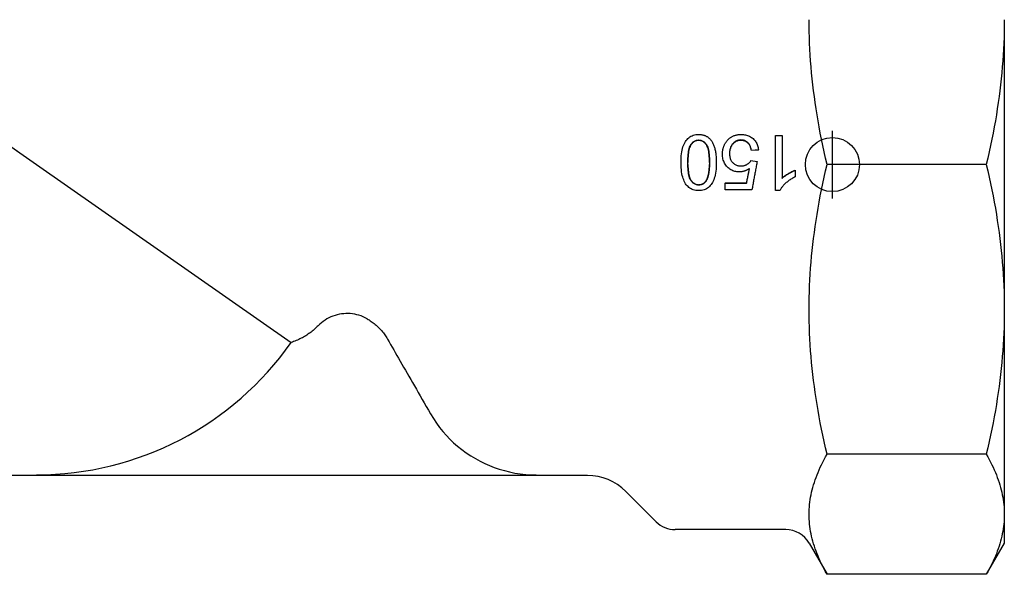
# Model space of a CAD drawing. Header units: millimetres. Extents: x 55 to 338, y -2 to 406.
# Tile 2 of 25: x 107 to 180, y 118 to 159. Entities that reach past the tile are written whole.
import ezdxf

# ---------------------------------------------------------------- set-up
doc = ezdxf.new("R2010")
doc.units = ezdxf.units.MM
doc.layers.add('Detail', color=2, linetype='Continuous')
doc.layers.add('ORIGIN', color=6, linetype='Continuous')

msp = doc.modelspace()

# ---------------------------------------------------------------- linework, layer by layer
at = {"layer": 'Detail'}
for p, q in [((179.849, 158.54), (179.849, 137.109)), ((102.032, 152.248), (108.349, 147.825)), ((162.936, 145.897), (162.936, 149.982)), ((162.936, 149.982), (163.427, 149.982)), ((163.427, 149.982), (163.427, 146.799)), ((161.677, 148.916), (161.161, 148.873)), ((161.677, 148.896), (161.161, 148.854)), ((161.161, 148.854), (161.161, 148.873)), ((161.677, 148.896), (161.677, 148.916)), ((108.349, 147.825), (127.15, 134.66)), ((159.148, 147.992), (159.146, 147.992)), ((161.128, 148.118), (161.588, 148.056)), ((178.517, 147.825), (166.759, 147.825)), ((164.408, 147.407), (164.408, 147.401)), ((164.408, 147.401), (164.408, 146.917)), ((159.213, 146.467), (160.808, 146.467)), ((159.213, 146.467), (159.213, 146.442)), ((159.213, 146.442), (160.808, 146.442)), ((159.213, 145.965), (159.213, 146.442)), ((160.808, 146.467), (160.808, 146.442)), ((161.201, 145.965), (159.213, 145.965)), ((163.253, 145.897), (162.936, 145.897)), ((179.849, 137.109), (179.849, 121.956)), ((178.517, 126.394), (166.759, 126.394)), ((108.349, 124.825), (94.449, 124.825)), ((108.349, 124.825), (108.349, 124.874)), ((145.249, 124.825), (108.349, 124.825)), ((145.249, 124.874), (145.249, 124.825)), ((149.049, 124.825), (145.249, 124.825)), ((151.878, 123.653), (154.12, 121.41)), ((179.849, 121.956), (179.849, 119.825)), ((163.695, 120.825), (155.535, 120.825)), ((165.427, 119.825), (166.759, 117.518)), ((179.849, 119.825), (178.517, 117.518)), ((178.517, 117.518), (166.759, 117.518))]:
    msp.add_line(p, q, dxfattribs=at)
at = {"layer": 'Detail', "flags": 128}
for points in [[(166.759, 147.825), (166.648, 148.296), (166.542, 148.764), (166.442, 149.229), (166.346, 149.69), (166.256, 150.149), (166.17, 150.604), (166.089, 151.057), (166.013, 151.508), (165.942, 151.956), (165.875, 152.402), (165.814, 152.847), (165.756, 153.289), (165.704, 153.73), (165.656, 154.17), (165.612, 154.609), (165.573, 155.047), (165.539, 155.484), (165.509, 155.921), (165.484, 156.357), (165.463, 156.794), (165.447, 157.23), (165.436, 157.666), (165.429, 158.103), (165.427, 158.54)], [(179.849, 158.54), (179.847, 158.103), (179.84, 157.666), (179.829, 157.23), (179.813, 156.794), (179.792, 156.357), (179.767, 155.921), (179.737, 155.484), (179.703, 155.047), (179.664, 154.609), (179.62, 154.17), (179.572, 153.73), (179.52, 153.289), (179.462, 152.847), (179.401, 152.402), (179.334, 151.956), (179.263, 151.508), (179.187, 151.057), (179.106, 150.604), (179.02, 150.149), (178.93, 149.69), (178.834, 149.229), (178.734, 148.764), (178.628, 148.296), (178.517, 147.825)], [(155.963, 147.975), (155.966, 148.15), (155.972, 148.317), (155.984, 148.475), (156, 148.624), (156.02, 148.764), (156.045, 148.896), (156.074, 149.019), (156.108, 149.133), (156.147, 149.24), (156.19, 149.341), (156.237, 149.435), (156.289, 149.523), (156.345, 149.605), (156.406, 149.68), (156.471, 149.749), (156.541, 149.812), (156.615, 149.868), (156.694, 149.916), (156.778, 149.957), (156.866, 149.991), (156.959, 150.017), (157.056, 150.036), (157.158, 150.047), (157.265, 150.05)], [(157.265, 150.05), (157.313, 150.05), (157.36, 150.048), (157.406, 150.044), (157.451, 150.039), (157.496, 150.032), (157.539, 150.024), (157.582, 150.015), (157.624, 150.004), (157.664, 149.992), (157.704, 149.978), (157.744, 149.963), (157.782, 149.946), (157.819, 149.928), (157.856, 149.908), (157.892, 149.887), (157.926, 149.865), (157.96, 149.841), (157.993, 149.815), (158.026, 149.788), (158.057, 149.76), (158.087, 149.73), (158.117, 149.699), (158.146, 149.666), (158.174, 149.632)], [(159.341, 149.558), (159.374, 149.598), (159.407, 149.637), (159.442, 149.673), (159.477, 149.709), (159.514, 149.742), (159.551, 149.774), (159.589, 149.803), (159.629, 149.832), (159.669, 149.858), (159.71, 149.883), (159.752, 149.906), (159.796, 149.927), (159.84, 149.947), (159.885, 149.965), (159.931, 149.981), (159.978, 149.996), (160.026, 150.009), (160.075, 150.02), (160.125, 150.029), (160.176, 150.037), (160.228, 150.043), (160.281, 150.047), (160.335, 150.05), (160.39, 150.05)], [(160.39, 150.05), (160.48, 150.048), (160.567, 150.042), (160.651, 150.031), (160.732, 150.016), (160.81, 149.997), (160.886, 149.973), (160.959, 149.945), (161.029, 149.913), (161.096, 149.876), (161.161, 149.835), (161.223, 149.79), (161.282, 149.741), (161.338, 149.688), (161.389, 149.632), (161.436, 149.573), (161.48, 149.512), (161.519, 149.447), (161.554, 149.38), (161.584, 149.31), (161.611, 149.237), (161.634, 149.161), (161.652, 149.082), (161.667, 149), (161.677, 148.916)], [(156.469, 147.975), (156.471, 148.138), (156.476, 148.291), (156.484, 148.435), (156.495, 148.57), (156.509, 148.695), (156.527, 148.811), (156.548, 148.917), (156.572, 149.014), (156.599, 149.102), (156.629, 149.181), (156.663, 149.25), (156.7, 149.31), (156.739, 149.363), (156.779, 149.411), (156.821, 149.455), (156.865, 149.494), (156.91, 149.529), (156.956, 149.559), (157.004, 149.584), (157.053, 149.605), (157.104, 149.621), (157.156, 149.632), (157.21, 149.639), (157.265, 149.642)], [(157.265, 149.609), (157.21, 149.606), (157.156, 149.6), (157.104, 149.588), (157.053, 149.573), (157.004, 149.552), (156.956, 149.527), (156.91, 149.498), (156.865, 149.464), (156.822, 149.426), (156.78, 149.383), (156.739, 149.335), (156.7, 149.283), (156.663, 149.225), (156.63, 149.157), (156.599, 149.08), (156.572, 148.994), (156.548, 148.898), (156.527, 148.794), (156.51, 148.68), (156.495, 148.558), (156.484, 148.426), (156.476, 148.285), (156.471, 148.135), (156.469, 147.975)], [(157.265, 149.642), (157.321, 149.639), (157.375, 149.632), (157.428, 149.621), (157.479, 149.605), (157.528, 149.584), (157.577, 149.559), (157.623, 149.529), (157.668, 149.495), (157.712, 149.456), (157.754, 149.412), (157.795, 149.364), (157.834, 149.312), (157.871, 149.252), (157.904, 149.183), (157.934, 149.104), (157.962, 149.016), (157.986, 148.919), (158.006, 148.813), (158.024, 148.696), (158.038, 148.571), (158.05, 148.436), (158.058, 148.292), (158.062, 148.138), (158.064, 147.975)], [(158.064, 147.975), (158.062, 148.135), (158.057, 148.286), (158.049, 148.427), (158.038, 148.559), (158.024, 148.682), (158.006, 148.796), (157.985, 148.9), (157.961, 148.996), (157.934, 149.082), (157.904, 149.159), (157.87, 149.226), (157.833, 149.285), (157.794, 149.337), (157.754, 149.384), (157.712, 149.427), (157.668, 149.465), (157.623, 149.499), (157.576, 149.528), (157.528, 149.552), (157.479, 149.573), (157.427, 149.588), (157.375, 149.6), (157.321, 149.606), (157.265, 149.609)], [(158.174, 149.632), (158.206, 149.589), (158.237, 149.543), (158.267, 149.495), (158.295, 149.444), (158.322, 149.392), (158.347, 149.337), (158.371, 149.28), (158.394, 149.221), (158.415, 149.16), (158.435, 149.096), (158.454, 149.031), (158.471, 148.963), (158.487, 148.892), (158.501, 148.82), (158.514, 148.746), (158.526, 148.669), (158.536, 148.59), (158.545, 148.509), (158.553, 148.425), (158.559, 148.34), (158.564, 148.252), (158.567, 148.162), (158.569, 148.07), (158.57, 147.975)], [(159.024, 148.6), (159.025, 148.646), (159.027, 148.691), (159.029, 148.736), (159.033, 148.78), (159.038, 148.824), (159.044, 148.868), (159.051, 148.911), (159.06, 148.953), (159.069, 148.995), (159.079, 149.036), (159.091, 149.077), (159.104, 149.117), (159.117, 149.157), (159.132, 149.196), (159.148, 149.234), (159.165, 149.272), (159.183, 149.31), (159.203, 149.347), (159.223, 149.384), (159.244, 149.419), (159.267, 149.455), (159.291, 149.49), (159.316, 149.524), (159.341, 149.558)], [(160.393, 149.642), (160.334, 149.64), (160.277, 149.634), (160.221, 149.625), (160.166, 149.611), (160.114, 149.594), (160.062, 149.573), (160.013, 149.549), (159.965, 149.52), (159.919, 149.488), (159.874, 149.452), (159.831, 149.412), (159.79, 149.369), (159.751, 149.322), (159.715, 149.273), (159.683, 149.221), (159.654, 149.167), (159.629, 149.111), (159.607, 149.052), (159.588, 148.99), (159.573, 148.926), (159.561, 148.86), (159.552, 148.791), (159.547, 148.72), (159.546, 148.646)], [(160.393, 149.609), (160.334, 149.607), (160.277, 149.601), (160.221, 149.592), (160.167, 149.579), (160.115, 149.563), (160.064, 149.542), (160.014, 149.518), (159.967, 149.491), (159.92, 149.459), (159.876, 149.424), (159.833, 149.386), (159.792, 149.343), (159.753, 149.298), (159.717, 149.25), (159.685, 149.199), (159.656, 149.147), (159.63, 149.092), (159.608, 149.034), (159.589, 148.974), (159.574, 148.912), (159.562, 148.847), (159.553, 148.78), (159.548, 148.711), (159.546, 148.639)], [(161.161, 148.873), (161.151, 148.935), (161.138, 148.996), (161.123, 149.053), (161.106, 149.108), (161.087, 149.16), (161.066, 149.209), (161.043, 149.256), (161.018, 149.3), (160.991, 149.341), (160.961, 149.38), (160.93, 149.416), (160.896, 149.45), (160.861, 149.48), (160.825, 149.508), (160.787, 149.534), (160.748, 149.556), (160.708, 149.576), (160.667, 149.594), (160.624, 149.608), (160.581, 149.62), (160.536, 149.63), (160.489, 149.636), (160.442, 149.64), (160.393, 149.642)], [(161.161, 148.854), (161.151, 148.915), (161.138, 148.974), (161.123, 149.031), (161.106, 149.084), (161.087, 149.136), (161.066, 149.184), (161.043, 149.23), (161.018, 149.273), (160.991, 149.314), (160.961, 149.352), (160.93, 149.387), (160.896, 149.42), (160.861, 149.45), (160.825, 149.478), (160.787, 149.503), (160.748, 149.525), (160.708, 149.544), (160.667, 149.561), (160.624, 149.576), (160.581, 149.588), (160.536, 149.597), (160.489, 149.603), (160.442, 149.607), (160.393, 149.609)], [(160.268, 147.28), (160.182, 147.283), (160.098, 147.29), (160.016, 147.303), (159.937, 147.321), (159.86, 147.344), (159.785, 147.372), (159.712, 147.406), (159.642, 147.444), (159.574, 147.488), (159.509, 147.537), (159.445, 147.59), (159.384, 147.649), (159.327, 147.712), (159.274, 147.778), (159.227, 147.847), (159.184, 147.919), (159.147, 147.994), (159.114, 148.072), (159.087, 148.152), (159.064, 148.236), (159.047, 148.322), (159.034, 148.412), (159.027, 148.504), (159.024, 148.6)], [(159.546, 148.646), (159.547, 148.576), (159.552, 148.508), (159.56, 148.443), (159.572, 148.38), (159.586, 148.32), (159.604, 148.263), (159.626, 148.208), (159.65, 148.155), (159.678, 148.105), (159.709, 148.057), (159.743, 148.012), (159.78, 147.969), (159.821, 147.93), (159.863, 147.893), (159.907, 147.861), (159.954, 147.831), (160.002, 147.805), (160.053, 147.783), (160.105, 147.764), (160.16, 147.748), (160.217, 147.736), (160.275, 147.728), (160.336, 147.723), (160.399, 147.721)], [(157.265, 145.897), (157.161, 145.9), (157.06, 145.911), (156.964, 145.929), (156.872, 145.955), (156.785, 145.988), (156.701, 146.028), (156.622, 146.075), (156.548, 146.129), (156.479, 146.189), (156.415, 146.256), (156.355, 146.328), (156.3, 146.408), (156.25, 146.494), (156.203, 146.585), (156.16, 146.683), (156.121, 146.787), (156.085, 146.897), (156.053, 147.013), (156.026, 147.139), (156.003, 147.279), (155.986, 147.432), (155.973, 147.599), (155.966, 147.781), (155.963, 147.975)], [(157.271, 146.309), (157.215, 146.311), (157.161, 146.318), (157.107, 146.329), (157.056, 146.345), (157.006, 146.366), (156.958, 146.391), (156.911, 146.421), (156.865, 146.456), (156.822, 146.495), (156.779, 146.538), (156.739, 146.586), (156.7, 146.639), (156.663, 146.699), (156.629, 146.768), (156.599, 146.846), (156.572, 146.934), (156.548, 147.032), (156.527, 147.138), (156.509, 147.254), (156.495, 147.38), (156.484, 147.515), (156.476, 147.659), (156.471, 147.812), (156.469, 147.975)], [(156.471, 147.825), (156.475, 147.679), (156.482, 147.541), (156.493, 147.413), (156.506, 147.292), (156.522, 147.18), (156.541, 147.077), (156.563, 146.983), (156.588, 146.896), (156.616, 146.819), (156.647, 146.749), (156.681, 146.689), (156.717, 146.636), (156.756, 146.588), (156.795, 146.544), (156.837, 146.505), (156.879, 146.47), (156.923, 146.438), (156.969, 146.411), (157.016, 146.388), (157.064, 146.37), (157.114, 146.355), (157.165, 146.345), (157.217, 146.338), (157.271, 146.336)], [(158.57, 147.975), (158.568, 147.799), (158.561, 147.631), (158.549, 147.473), (158.533, 147.323), (158.513, 147.182), (158.488, 147.049), (158.458, 146.926), (158.424, 146.811), (158.385, 146.704), (158.342, 146.604), (158.294, 146.509), (158.242, 146.422), (158.186, 146.34), (158.125, 146.265), (158.06, 146.196), (157.991, 146.134), (157.917, 146.078), (157.838, 146.03), (157.754, 145.989), (157.666, 145.956), (157.573, 145.93), (157.475, 145.911), (157.373, 145.9), (157.265, 145.897)], [(158.064, 147.975), (158.063, 147.893), (158.062, 147.813), (158.06, 147.735), (158.057, 147.659), (158.053, 147.585), (158.048, 147.513), (158.042, 147.444), (158.036, 147.377), (158.028, 147.312), (158.02, 147.249), (158.011, 147.189), (158.001, 147.13), (157.99, 147.074), (157.978, 147.02), (157.965, 146.968), (157.951, 146.918), (157.937, 146.871), (157.922, 146.826), (157.905, 146.783), (157.888, 146.742), (157.87, 146.703), (157.851, 146.667), (157.832, 146.632), (157.811, 146.6)], [(157.811, 146.623), (157.83, 146.652), (157.848, 146.682), (157.866, 146.715), (157.883, 146.75), (157.899, 146.786), (157.914, 146.824), (157.929, 146.864), (157.943, 146.906), (157.956, 146.95), (157.968, 146.995), (157.98, 147.042), (157.991, 147.092), (158.001, 147.143), (158.01, 147.195), (158.019, 147.25), (158.026, 147.307), (158.034, 147.365), (158.04, 147.425), (158.046, 147.487), (158.05, 147.551), (158.055, 147.617), (158.058, 147.684), (158.061, 147.753), (158.062, 147.825)], [(160.399, 147.721), (160.439, 147.722), (160.477, 147.724), (160.515, 147.728), (160.553, 147.733), (160.589, 147.74), (160.625, 147.748), (160.661, 147.758), (160.695, 147.77), (160.729, 147.783), (160.763, 147.797), (160.796, 147.813), (160.828, 147.831), (160.859, 147.85), (160.889, 147.87), (160.918, 147.89), (160.946, 147.912), (160.972, 147.935), (160.998, 147.958), (161.022, 147.982), (161.046, 148.008), (161.068, 148.034), (161.089, 148.061), (161.109, 148.089), (161.128, 148.118)], [(161.588, 148.056), (161.572, 147.969), (161.556, 147.882), (161.54, 147.795), (161.524, 147.707), (161.508, 147.62), (161.492, 147.533), (161.475, 147.446), (161.459, 147.359), (161.443, 147.271), (161.427, 147.184), (161.411, 147.097), (161.395, 147.01), (161.379, 146.923), (161.362, 146.836), (161.346, 146.748), (161.33, 146.661), (161.314, 146.574), (161.298, 146.487), (161.282, 146.4), (161.266, 146.313), (161.25, 146.226), (161.233, 146.139), (161.217, 146.052), (161.201, 145.965)], [(165.427, 137.109), (165.429, 137.547), (165.436, 137.983), (165.447, 138.42), (165.463, 138.856), (165.484, 139.292), (165.509, 139.728), (165.539, 140.165), (165.573, 140.602), (165.612, 141.04), (165.656, 141.479), (165.704, 141.919), (165.756, 142.36), (165.814, 142.803), (165.875, 143.247), (165.942, 143.693), (166.013, 144.142), (166.089, 144.592), (166.17, 145.045), (166.256, 145.501), (166.346, 145.959), (166.442, 146.42), (166.542, 146.885), (166.648, 147.353), (166.759, 147.825)], [(178.517, 147.825), (178.628, 147.353), (178.734, 146.885), (178.834, 146.42), (178.93, 145.959), (179.02, 145.501), (179.106, 145.045), (179.187, 144.592), (179.263, 144.142), (179.334, 143.693), (179.401, 143.247), (179.462, 142.803), (179.52, 142.36), (179.572, 141.919), (179.62, 141.479), (179.664, 141.04), (179.703, 140.602), (179.737, 140.165), (179.767, 139.728), (179.792, 139.292), (179.813, 138.856), (179.829, 138.42), (179.84, 137.983), (179.847, 137.547), (179.849, 137.109)], [(161.024, 147.535), (160.994, 147.514), (160.964, 147.494), (160.934, 147.475), (160.903, 147.457), (160.873, 147.44), (160.842, 147.423), (160.811, 147.408), (160.78, 147.393), (160.749, 147.379), (160.718, 147.367), (160.687, 147.355), (160.655, 147.344), (160.624, 147.333), (160.592, 147.324), (160.56, 147.316), (160.528, 147.308), (160.496, 147.302), (160.464, 147.296), (160.432, 147.291), (160.399, 147.287), (160.367, 147.284), (160.334, 147.282), (160.301, 147.28), (160.268, 147.28)], [(160.808, 146.442), (160.817, 146.488), (160.826, 146.533), (160.835, 146.579), (160.844, 146.624), (160.853, 146.67), (160.862, 146.715), (160.871, 146.761), (160.88, 146.806), (160.889, 146.852), (160.898, 146.897), (160.907, 146.943), (160.916, 146.988), (160.925, 147.034), (160.934, 147.079), (160.943, 147.125), (160.952, 147.17), (160.961, 147.216), (160.97, 147.261), (160.979, 147.307), (160.988, 147.352), (160.997, 147.398), (161.006, 147.443), (161.015, 147.489), (161.024, 147.535)], [(160.808, 146.467), (160.817, 146.512), (160.826, 146.556), (160.835, 146.6), (160.844, 146.645), (160.853, 146.689), (160.862, 146.734), (160.871, 146.778), (160.88, 146.823), (160.889, 146.867), (160.898, 146.911), (160.906, 146.956), (160.915, 147), (160.924, 147.045), (160.933, 147.089), (160.942, 147.134), (160.951, 147.178), (160.96, 147.222), (160.969, 147.267), (160.978, 147.311), (160.987, 147.356), (160.996, 147.4), (161.005, 147.445), (161.014, 147.489), (161.023, 147.534)], [(163.427, 146.799), (163.457, 146.827), (163.489, 146.856), (163.522, 146.884), (163.557, 146.913), (163.593, 146.941), (163.631, 146.97), (163.671, 146.998), (163.712, 147.027), (163.755, 147.056), (163.799, 147.084), (163.844, 147.113), (163.892, 147.142), (163.939, 147.17), (163.986, 147.197), (164.032, 147.223), (164.077, 147.247), (164.121, 147.271), (164.165, 147.293), (164.208, 147.314), (164.249, 147.334), (164.29, 147.352), (164.331, 147.37), (164.37, 147.386), (164.408, 147.401)], [(163.427, 146.817), (163.436, 146.826), (163.446, 146.835), (163.455, 146.844), (163.465, 146.853), (163.475, 146.862), (163.485, 146.87), (163.496, 146.879), (163.506, 146.888), (163.517, 146.897), (163.528, 146.906), (163.538, 146.915), (163.55, 146.924), (163.561, 146.932), (163.572, 146.941), (163.584, 146.95), (163.595, 146.959), (163.607, 146.968), (163.619, 146.977), (163.631, 146.986), (163.644, 146.994), (163.656, 147.003), (163.669, 147.012), (163.682, 147.021), (163.695, 147.03)], [(163.695, 147.03), (163.732, 147.055), (163.768, 147.079), (163.804, 147.101), (163.839, 147.123), (163.873, 147.143), (163.906, 147.162), (163.938, 147.181), (163.968, 147.198), (163.997, 147.214), (164.025, 147.229), (164.052, 147.244), (164.079, 147.258), (164.107, 147.272), (164.134, 147.286), (164.161, 147.3), (164.189, 147.313), (164.216, 147.326), (164.244, 147.339), (164.271, 147.351), (164.299, 147.363), (164.326, 147.374), (164.354, 147.386), (164.381, 147.396), (164.408, 147.407)], [(157.271, 146.336), (157.299, 146.337), (157.327, 146.338), (157.354, 146.341), (157.38, 146.344), (157.406, 146.349), (157.432, 146.354), (157.457, 146.361), (157.482, 146.368), (157.506, 146.377), (157.529, 146.386), (157.553, 146.396), (157.575, 146.408), (157.598, 146.42), (157.619, 146.434), (157.641, 146.448), (157.661, 146.463), (157.682, 146.48), (157.702, 146.497), (157.721, 146.516), (157.74, 146.535), (157.758, 146.555), (157.776, 146.577), (157.794, 146.599), (157.811, 146.623)], [(157.811, 146.6), (157.794, 146.576), (157.776, 146.554), (157.758, 146.532), (157.74, 146.511), (157.721, 146.491), (157.702, 146.473), (157.682, 146.455), (157.661, 146.438), (157.641, 146.423), (157.619, 146.408), (157.598, 146.394), (157.575, 146.382), (157.553, 146.37), (157.529, 146.359), (157.506, 146.35), (157.482, 146.341), (157.457, 146.334), (157.432, 146.327), (157.406, 146.321), (157.38, 146.317), (157.354, 146.313), (157.327, 146.311), (157.299, 146.309), (157.271, 146.309)], [(164.408, 146.917), (164.341, 146.884), (164.274, 146.849), (164.209, 146.814), (164.146, 146.777), (164.083, 146.739), (164.023, 146.7), (163.964, 146.66), (163.906, 146.618), (163.849, 146.576), (163.794, 146.532), (163.741, 146.487), (163.689, 146.441), (163.639, 146.394), (163.591, 146.347), (163.546, 146.301), (163.504, 146.255), (163.464, 146.21), (163.426, 146.164), (163.391, 146.119), (163.358, 146.074), (163.328, 146.029), (163.301, 145.985), (163.276, 145.941), (163.253, 145.897)], [(132.763, 136.421), (132.619, 136.497), (132.471, 136.565), (132.32, 136.625), (132.166, 136.677), (132.009, 136.72), (131.85, 136.754), (131.689, 136.78), (131.526, 136.797), (131.364, 136.805), (131.201, 136.804), (131.039, 136.794), (130.877, 136.775), (130.717, 136.748), (130.558, 136.711), (130.401, 136.667), (130.247, 136.613), (130.096, 136.552), (129.948, 136.482), (129.805, 136.404), (129.666, 136.319), (129.531, 136.226), (129.402, 136.126), (129.279, 136.02), (129.161, 135.906)], [(166.759, 126.394), (166.648, 126.866), (166.542, 127.334), (166.442, 127.799), (166.346, 128.26), (166.256, 128.718), (166.17, 129.174), (166.089, 129.627), (166.013, 130.077), (165.942, 130.526), (165.875, 130.972), (165.814, 131.416), (165.756, 131.859), (165.704, 132.3), (165.656, 132.74), (165.612, 133.179), (165.573, 133.617), (165.539, 134.054), (165.509, 134.491), (165.484, 134.927), (165.463, 135.363), (165.447, 135.799), (165.436, 136.236), (165.429, 136.672), (165.427, 137.109)], [(179.849, 137.109), (179.847, 136.672), (179.84, 136.236), (179.829, 135.799), (179.813, 135.363), (179.792, 134.927), (179.767, 134.491), (179.737, 134.054), (179.703, 133.617), (179.664, 133.179), (179.62, 132.74), (179.572, 132.3), (179.52, 131.859), (179.462, 131.416), (179.401, 130.972), (179.334, 130.526), (179.263, 130.077), (179.187, 129.627), (179.106, 129.174), (179.02, 128.718), (178.93, 128.26), (178.834, 127.799), (178.734, 127.334), (178.628, 126.866), (178.517, 126.394)], [(132.763, 136.421), (132.842, 136.375), (132.92, 136.328), (132.998, 136.278), (133.074, 136.227), (133.148, 136.174), (133.222, 136.119), (133.293, 136.063), (133.363, 136.006), (133.431, 135.948), (133.497, 135.889), (133.561, 135.83), (133.622, 135.771), (133.682, 135.71), (133.741, 135.647), (133.799, 135.582), (133.857, 135.515), (133.915, 135.446), (133.971, 135.374), (134.026, 135.302), (134.079, 135.227), (134.131, 135.152), (134.181, 135.075), (134.23, 134.997), (134.276, 134.918)], [(129.161, 135.906), (129.089, 135.835), (129.016, 135.764), (128.941, 135.695), (128.865, 135.628), (128.787, 135.563), (128.709, 135.5), (128.631, 135.439), (128.551, 135.379), (128.472, 135.322), (128.393, 135.268), (128.314, 135.215), (128.234, 135.165), (128.153, 135.116), (128.069, 135.067), (127.984, 135.02), (127.896, 134.973), (127.807, 134.928), (127.716, 134.885), (127.624, 134.843), (127.531, 134.802), (127.437, 134.764), (127.342, 134.727), (127.246, 134.693), (127.15, 134.661)], [(134.276, 134.918), (134.387, 134.724), (134.501, 134.526), (134.615, 134.326), (134.732, 134.124), (134.849, 133.918), (134.969, 133.71), (135.09, 133.499), (135.214, 133.284), (135.338, 133.067), (135.465, 132.846), (135.594, 132.623), (135.724, 132.396), (135.856, 132.165), (135.991, 131.931), (136.127, 131.694), (136.266, 131.453), (136.407, 131.208), (136.549, 130.96), (136.694, 130.708), (136.842, 130.452), (136.991, 130.191), (137.144, 129.927), (137.298, 129.658), (137.455, 129.386)], [(137.455, 129.386), (137.663, 129.042), (137.887, 128.707), (138.125, 128.383), (138.374, 128.074), (138.631, 127.782), (138.891, 127.51), (139.163, 127.249), (139.455, 126.993), (139.764, 126.743), (140.087, 126.505), (140.422, 126.281), (140.766, 126.073), (141.114, 125.883), (141.463, 125.711), (141.808, 125.559), (142.159, 125.422), (142.527, 125.297), (142.908, 125.185), (143.298, 125.088), (143.693, 125.01), (144.09, 124.949), (144.485, 124.907), (144.872, 124.882), (145.249, 124.874)], [(165.427, 121.956), (165.429, 122.137), (165.436, 122.318), (165.447, 122.499), (165.463, 122.679), (165.484, 122.86), (165.509, 123.041), (165.539, 123.222), (165.573, 123.403), (165.612, 123.584), (165.656, 123.766), (165.704, 123.948), (165.756, 124.131), (165.814, 124.314), (165.875, 124.498), (165.942, 124.683), (166.013, 124.869), (166.089, 125.055), (166.17, 125.243), (166.256, 125.432), (166.346, 125.622), (166.442, 125.813), (166.542, 126.005), (166.648, 126.199), (166.759, 126.394)], [(178.517, 126.394), (178.628, 126.199), (178.734, 126.005), (178.834, 125.813), (178.93, 125.622), (179.02, 125.432), (179.106, 125.243), (179.187, 125.055), (179.263, 124.869), (179.334, 124.683), (179.401, 124.498), (179.462, 124.314), (179.52, 124.131), (179.572, 123.948), (179.62, 123.766), (179.664, 123.584), (179.703, 123.403), (179.737, 123.222), (179.767, 123.041), (179.792, 122.86), (179.813, 122.679), (179.829, 122.499), (179.84, 122.318), (179.847, 122.137), (179.849, 121.956)], [(166.759, 117.518), (166.648, 117.713), (166.542, 117.907), (166.442, 118.099), (166.346, 118.29), (166.256, 118.48), (166.17, 118.669), (166.089, 118.857), (166.013, 119.043), (165.942, 119.229), (165.875, 119.414), (165.814, 119.598), (165.756, 119.781), (165.704, 119.964), (165.656, 120.146), (165.612, 120.328), (165.573, 120.509), (165.539, 120.69), (165.509, 120.871), (165.484, 121.052), (165.463, 121.233), (165.447, 121.413), (165.436, 121.594), (165.429, 121.775), (165.427, 121.956)], [(179.849, 121.956), (179.847, 121.775), (179.84, 121.594), (179.829, 121.413), (179.813, 121.233), (179.792, 121.052), (179.767, 120.871), (179.737, 120.69), (179.703, 120.509), (179.664, 120.328), (179.62, 120.146), (179.572, 119.964), (179.52, 119.781), (179.462, 119.598), (179.401, 119.414), (179.334, 119.229), (179.263, 119.043), (179.187, 118.857), (179.106, 118.669), (179.02, 118.48), (178.93, 118.29), (178.834, 118.099), (178.734, 117.907), (178.628, 117.713), (178.517, 117.518)]]:
    msp.add_lwpolyline(points, dxfattribs=at)
at = {"layer": 'Detail'}
for centre, radius, start, end in [((108.349, 147.825), 22.951, 270, 325), ((149.049, 120.825), 4, 45, 90), ((155.535, 122.825), 2, 225, 270), ((163.695, 118.825), 2, 30, 90)]:
    msp.add_arc(centre, radius, start, end, dxfattribs=at)
at = {"layer": 'ORIGIN'}
msp.add_line((167.149, 145.325), (167.149, 150.325), dxfattribs=at)
msp.add_circle((167.149, 147.825), 2, dxfattribs=at)

doc.saveas('drawing.dxf')
